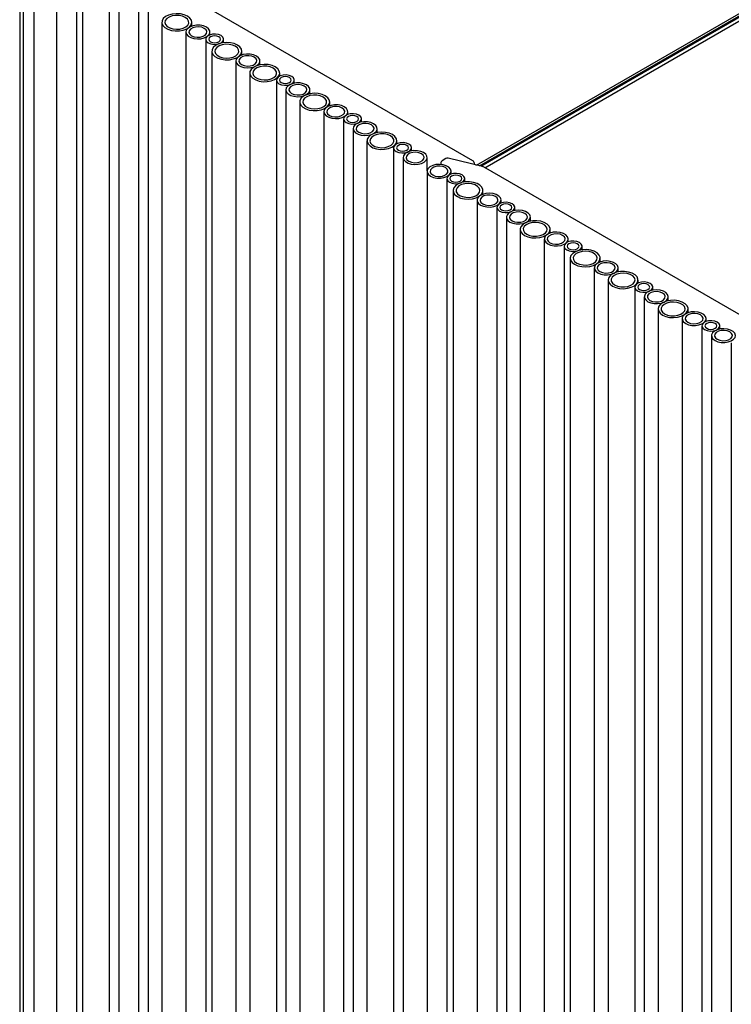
# Model space of a CAD drawing. Header units: millimetres. Extents: x -5210 to 2047, y -29 to 2841.
# Tile 6 of 28: x -1873 to -1636, y 985 to 1314. Entities that reach past the tile are written whole.
import ezdxf

# ---------------------------------------------------------------- set-up
doc = ezdxf.new("R2010")
doc.units = ezdxf.units.MM
doc.header["$LTSCALE"] = 10

msp = doc.modelspace()

# ---------------------------------------------------------------- linework, layer by layer
for p, q in [((-1719.16, 1264.91), (-1414.19, 1440.97)), ((-1720.66, 1265.27), (-1418.62, 1439.63)), ((-1719.66, 1265.03), (-1418.62, 1438.81)), ((-1717.91, 1264.41), (-1416.5, 1438.41)), ((-1873.27, 1355.01), (-1873.27, 669.12)), ((-1872.11, 1346.39), (-1872.11, 660.49)), ((-1868.55, 1338.18), (-1868.55, 652.28)), ((-1860.95, 1334.64), (-1860.95, 648.75)), ((-1721.93, 1266.73), (-1841.43, 1335.72)), ((-1854.35, 1332.22), (-1854.35, 646.33)), ((-1852.29, 1328.24), (-1852.29, 642.35)), ((-1843.39, 1325.9), (-1843.39, 640)), ((-1840.2, 1322.66), (-1840.2, 636.77)), ((-1833.6, 1320.24), (-1833.6, 634.35)), ((-1830.4, 1317), (-1830.4, 631.11)), ((-1825.79, 1312.94), (-1825.79, 627.05)), ((-1815.79, 1311.69), (-1815.79, 1312.94)), ((-1817.75, 1309.7), (-1817.75, 623.81)), ((-1809.75, 1308.74), (-1809.75, 1309.7)), ((-1811.15, 1307.28), (-1811.15, 621.39)), ((-1805.15, 1306.12), (-1805.15, 1307.28)), ((-1809.09, 1303.3), (-1809.09, 617.41)), ((-1799.09, 1302.05), (-1799.09, 1303.3)), ((-1801.05, 1300.06), (-1801.05, 614.17)), ((-1793.05, 1298.73), (-1793.05, 1300.06)), ((-1796.44, 1296), (-1796.44, 610.11)), ((-1786.44, 1295), (-1786.44, 1296)), ((-1787.55, 1293.66), (-1787.55, 607.76)), ((-1781.55, 1292.62), (-1781.55, 1293.66)), ((-1784.35, 1290.42), (-1784.35, 604.53)), ((-1776.35, 1289.09), (-1776.35, 1290.42)), ((-1779.74, 1286.36), (-1779.74, 600.47)), ((-1769.74, 1285.11), (-1769.74, 1286.36)), ((-1771.7, 1283.12), (-1771.7, 597.22)), ((-1763.7, 1282.16), (-1763.7, 1283.12)), ((-1765.1, 1280.7), (-1765.1, 594.8)), ((-1759.1, 1279.67), (-1759.1, 1280.7)), ((-1761.91, 1277.46), (-1761.91, 591.57)), ((-1753.91, 1276.13), (-1753.91, 1277.46)), ((-1757.29, 1273.4), (-1757.29, 587.51)), ((-1747.29, 1272.4), (-1747.29, 1273.4)), ((-1748.4, 1271.06), (-1748.4, 585.16)), ((-1742.4, 1270.02), (-1742.4, 1271.06)), ((-1745.21, 1267.82), (-1745.21, 581.93)), ((-1737.21, 1263.37), (-1737.21, 1267.82)), ((-1732.62, 1265.88), (-1732.62, 1265.49)), ((-1730.93, 1267.43), (-1732.12, 1266.75)), ((-1718.66, 1264.8), (-1730.2, 1267.54)), ((-1721.43, 1265.45), (-1721.43, 1265.86)), ((-1721.43, 1265.63), (-1720.92, 1265.33)), ((-1737.22, 1263.21), (-1737.22, 577.31)), ((-1729.22, 1262.25), (-1729.22, 1263.21)), ((-1598.9, 1195.7), (-1718.4, 1264.69)), ((-1730.61, 1260.79), (-1730.61, 574.89)), ((-1724.61, 1259.63), (-1724.61, 1260.79)), ((-1728.55, 1256.81), (-1728.55, 570.91)), ((-1718.55, 1255.56), (-1718.55, 1256.81)), ((-1720.51, 1253.57), (-1720.51, 567.67)), ((-1712.51, 1252.61), (-1712.51, 1253.57)), ((-1713.91, 1251.15), (-1713.91, 565.25)), ((-1707.91, 1250.11), (-1707.91, 1251.15)), ((-1710.72, 1247.91), (-1710.72, 562.02)), ((-1702.72, 1246.58), (-1702.72, 1247.91)), ((-1706.1, 1243.85), (-1706.1, 557.96)), ((-1696.1, 1242.6), (-1696.1, 1243.85)), ((-1698.07, 1240.61), (-1698.07, 554.71)), ((-1690.07, 1239.65), (-1690.07, 1240.61)), ((-1691.46, 1238.19), (-1691.46, 552.29)), ((-1685.46, 1237.03), (-1685.46, 1238.19)), ((-1689.4, 1234.21), (-1689.4, 548.31)), ((-1679.4, 1232.96), (-1679.4, 1234.21)), ((-1681.37, 1230.97), (-1681.37, 545.07)), ((-1673.37, 1229.64), (-1673.37, 1230.97)), ((-1676.75, 1226.91), (-1676.75, 541.01)), ((-1666.75, 1225.91), (-1666.75, 1226.91)), ((-1667.86, 1224.56), (-1667.86, 538.67)), ((-1661.86, 1223.53), (-1661.86, 1224.56)), ((-1664.67, 1221.33), (-1664.67, 535.43)), ((-1656.67, 1220), (-1656.67, 1221.33)), ((-1660.05, 1217.27), (-1660.05, 531.37)), ((-1650.05, 1216.01), (-1650.05, 1217.27)), ((-1652.02, 1214.02), (-1652.02, 528.13)), ((-1644.02, 1213.07), (-1644.02, 1214.02)), ((-1645.41, 1211.6), (-1645.41, 525.71)), ((-1639.41, 1210.57), (-1639.41, 1211.6)), ((-1642.22, 1208.37), (-1642.22, 522.47)), ((-1635.61, 1205.95), (-1635.61, 520.05))]:
    msp.add_line(p, q)
at = {"flags": 128}
for points in [[(-1817.25, 1314.99), (-1818.34, 1315.46), (-1819.6, 1315.75), (-1820.96, 1315.83), (-1822.3, 1315.7), (-1823.53, 1315.36), (-1824.56, 1314.84), (-1825.3, 1314.18), (-1825.71, 1313.43), (-1825.76, 1312.65), (-1825.44, 1311.89), (-1824.77, 1311.2), (-1823.81, 1310.64), (-1822.62, 1310.26), (-1821.3, 1310.07), (-1819.94, 1310.1), (-1818.64, 1310.34), (-1817.5, 1310.77), (-1816.61, 1311.36), (-1816.02, 1312.07), (-1815.79, 1312.85), (-1815.93, 1313.63), (-1816.43, 1314.36), (-1817.25, 1314.99)], [(-1817.96, 1314.58), (-1818.92, 1314.99), (-1820.04, 1315.21), (-1821.23, 1315.24), (-1822.39, 1315.06), (-1823.4, 1314.69), (-1824.17, 1314.17), (-1824.65, 1313.54), (-1824.78, 1312.86), (-1824.56, 1312.18), (-1824, 1311.57), (-1823.16, 1311.09), (-1822.11, 1310.76), (-1820.94, 1310.64), (-1819.75, 1310.71), (-1818.66, 1310.99), (-1817.75, 1311.44), (-1817.12, 1312.02), (-1816.81, 1312.69), (-1816.86, 1313.37), (-1817.25, 1314.02), (-1817.96, 1314.58)], [(-1810.93, 1311.33), (-1811.89, 1311.74), (-1813.01, 1311.97), (-1814.2, 1312), (-1815.35, 1311.82), (-1816.36, 1311.45), (-1817.14, 1310.93), (-1817.62, 1310.3), (-1817.75, 1309.62), (-1817.53, 1308.94), (-1816.97, 1308.33), (-1816.13, 1307.84), (-1815.08, 1307.52), (-1813.9, 1307.39), (-1812.72, 1307.47), (-1811.63, 1307.75), (-1810.72, 1308.2), (-1810.09, 1308.78), (-1809.78, 1309.44), (-1809.82, 1310.13), (-1810.22, 1310.78), (-1810.93, 1311.33)], [(-1811.63, 1310.93), (-1812.49, 1311.27), (-1813.49, 1311.43), (-1814.53, 1311.37), (-1815.48, 1311.12), (-1816.21, 1310.69), (-1816.65, 1310.15), (-1816.74, 1309.55), (-1816.47, 1308.97), (-1815.88, 1308.48), (-1815.02, 1308.13), (-1814.02, 1307.98), (-1812.98, 1308.03), (-1812.03, 1308.28), (-1811.3, 1308.71), (-1810.86, 1309.25), (-1810.77, 1309.85), (-1811.04, 1310.43), (-1811.63, 1310.93)], [(-1806.03, 1308.51), (-1806.88, 1308.85), (-1807.89, 1309.01), (-1808.93, 1308.95), (-1809.87, 1308.7), (-1810.61, 1308.28), (-1811.05, 1307.73), (-1811.14, 1307.13), (-1810.87, 1306.55), (-1810.27, 1306.06), (-1809.42, 1305.71), (-1808.41, 1305.56), (-1807.37, 1305.61), (-1806.43, 1305.86), (-1805.69, 1306.29), (-1805.25, 1306.83), (-1805.16, 1307.43), (-1805.43, 1308.01), (-1806.03, 1308.51)], [(-1806.73, 1308.1), (-1807.38, 1308.35), (-1808.15, 1308.44), (-1808.91, 1308.35), (-1809.56, 1308.1), (-1810, 1307.72), (-1810.15, 1307.28), (-1810, 1306.84), (-1809.56, 1306.47), (-1808.91, 1306.22), (-1808.15, 1306.13), (-1807.38, 1306.22), (-1806.73, 1306.47), (-1806.3, 1306.84), (-1806.15, 1307.28), (-1806.3, 1307.72), (-1806.73, 1308.1)], [(-1800.55, 1305.34), (-1801.64, 1305.82), (-1802.9, 1306.11), (-1804.26, 1306.19), (-1805.6, 1306.05), (-1806.83, 1305.72), (-1807.85, 1305.2), (-1808.6, 1304.54), (-1809.01, 1303.79), (-1809.06, 1303.01), (-1808.74, 1302.24), (-1808.07, 1301.56), (-1807.11, 1301), (-1805.92, 1300.62), (-1804.6, 1300.43), (-1803.24, 1300.46), (-1801.94, 1300.7), (-1800.8, 1301.13), (-1799.9, 1301.72), (-1799.32, 1302.43), (-1799.09, 1303.2), (-1799.23, 1303.99), (-1799.73, 1304.72), (-1800.55, 1305.34)], [(-1801.26, 1304.94), (-1802.22, 1305.34), (-1803.34, 1305.57), (-1804.53, 1305.6), (-1805.69, 1305.42), (-1806.69, 1305.05), (-1807.47, 1304.53), (-1807.95, 1303.9), (-1808.08, 1303.22), (-1807.86, 1302.54), (-1807.3, 1301.93), (-1806.46, 1301.45), (-1805.41, 1301.12), (-1804.24, 1301), (-1803.05, 1301.07), (-1801.96, 1301.35), (-1801.05, 1301.8), (-1800.42, 1302.38), (-1800.11, 1303.04), (-1800.16, 1303.73), (-1800.55, 1304.38), (-1801.26, 1304.94)], [(-1794.23, 1301.69), (-1795.19, 1302.1), (-1796.31, 1302.33), (-1797.5, 1302.36), (-1798.65, 1302.18), (-1799.66, 1301.81), (-1800.44, 1301.29), (-1800.92, 1300.66), (-1801.05, 1299.97), (-1800.83, 1299.3), (-1800.27, 1298.69), (-1799.43, 1298.2), (-1798.38, 1297.88), (-1797.2, 1297.75), (-1796.02, 1297.83), (-1794.93, 1298.11), (-1794.02, 1298.55), (-1793.39, 1299.14), (-1793.08, 1299.8), (-1793.12, 1300.49), (-1793.52, 1301.14), (-1794.23, 1301.69)], [(-1794.93, 1301.29), (-1795.79, 1301.63), (-1796.79, 1301.79), (-1797.83, 1301.73), (-1798.77, 1301.48), (-1799.51, 1301.05), (-1799.95, 1300.51), (-1800.04, 1299.91), (-1799.77, 1299.33), (-1799.18, 1298.84), (-1798.32, 1298.49), (-1797.32, 1298.34), (-1796.28, 1298.39), (-1795.33, 1298.64), (-1794.6, 1299.07), (-1794.16, 1299.61), (-1794.07, 1300.21), (-1794.34, 1300.79), (-1794.93, 1301.29)], [(-1787.9, 1298.04), (-1788.99, 1298.52), (-1790.25, 1298.81), (-1791.61, 1298.89), (-1792.95, 1298.75), (-1794.18, 1298.41), (-1795.21, 1297.9), (-1795.95, 1297.24), (-1796.36, 1296.49), (-1796.41, 1295.71), (-1796.09, 1294.94), (-1795.42, 1294.26), (-1794.46, 1293.7), (-1793.27, 1293.32), (-1791.95, 1293.13), (-1790.59, 1293.16), (-1789.29, 1293.39), (-1788.15, 1293.83), (-1787.26, 1294.42), (-1786.67, 1295.13), (-1786.44, 1295.9), (-1786.58, 1296.68), (-1787.08, 1297.42), (-1787.9, 1298.04)], [(-1788.61, 1297.63), (-1789.57, 1298.04), (-1790.69, 1298.27), (-1791.88, 1298.3), (-1793.04, 1298.12), (-1794.05, 1297.75), (-1794.82, 1297.23), (-1795.3, 1296.6), (-1795.43, 1295.91), (-1795.21, 1295.24), (-1794.66, 1294.63), (-1793.81, 1294.14), (-1792.76, 1293.82), (-1791.59, 1293.69), (-1790.4, 1293.77), (-1789.31, 1294.05), (-1788.4, 1294.49), (-1787.77, 1295.08), (-1787.46, 1295.74), (-1787.51, 1296.43), (-1787.9, 1297.08), (-1788.61, 1297.63)], [(-1782.42, 1294.88), (-1783.28, 1295.23), (-1784.28, 1295.38), (-1785.32, 1295.33), (-1786.27, 1295.07), (-1787, 1294.65), (-1787.44, 1294.1), (-1787.53, 1293.5), (-1787.26, 1292.92), (-1786.67, 1292.43), (-1785.81, 1292.09), (-1784.81, 1291.93), (-1783.77, 1291.98), (-1782.82, 1292.24), (-1782.09, 1292.66), (-1781.65, 1293.21), (-1781.56, 1293.81), (-1781.83, 1294.39), (-1782.42, 1294.88)], [(-1783.13, 1294.47), (-1783.78, 1294.72), (-1784.55, 1294.81), (-1785.31, 1294.72), (-1785.96, 1294.47), (-1786.39, 1294.1), (-1786.55, 1293.66), (-1786.39, 1293.21), (-1785.96, 1292.84), (-1785.31, 1292.59), (-1784.55, 1292.5), (-1783.78, 1292.59), (-1783.13, 1292.84), (-1782.7, 1293.21), (-1782.55, 1293.66), (-1782.7, 1294.1), (-1783.13, 1294.47)], [(-1777.52, 1292.05), (-1778.48, 1292.46), (-1779.61, 1292.69), (-1780.8, 1292.71), (-1781.95, 1292.54), (-1782.96, 1292.17), (-1783.74, 1291.65), (-1784.22, 1291.02), (-1784.35, 1290.33), (-1784.13, 1289.66), (-1783.57, 1289.05), (-1782.73, 1288.56), (-1781.67, 1288.24), (-1780.5, 1288.11), (-1779.32, 1288.19), (-1778.23, 1288.46), (-1777.32, 1288.91), (-1776.69, 1289.5), (-1776.38, 1290.16), (-1776.42, 1290.85), (-1776.82, 1291.5), (-1777.52, 1292.05)], [(-1778.23, 1291.64), (-1779.09, 1291.99), (-1780.09, 1292.14), (-1781.13, 1292.09), (-1782.07, 1291.84), (-1782.81, 1291.41), (-1783.25, 1290.87), (-1783.34, 1290.27), (-1783.07, 1289.69), (-1782.47, 1289.19), (-1781.62, 1288.85), (-1780.61, 1288.69), (-1779.58, 1288.75), (-1778.63, 1289), (-1777.9, 1289.43), (-1777.46, 1289.97), (-1777.36, 1290.57), (-1777.63, 1291.15), (-1778.23, 1291.64)], [(-1771.2, 1288.4), (-1772.29, 1288.88), (-1773.55, 1289.16), (-1774.91, 1289.24), (-1776.25, 1289.11), (-1777.48, 1288.77), (-1778.5, 1288.26), (-1779.25, 1287.6), (-1779.66, 1286.85), (-1779.71, 1286.06), (-1779.39, 1285.3), (-1778.72, 1284.62), (-1777.76, 1284.06), (-1776.57, 1283.67), (-1775.25, 1283.49), (-1773.89, 1283.52), (-1772.59, 1283.75), (-1771.45, 1284.18), (-1770.55, 1284.78), (-1769.97, 1285.49), (-1769.74, 1286.26), (-1769.88, 1287.04), (-1770.38, 1287.77), (-1771.2, 1288.4)], [(-1771.91, 1287.99), (-1772.87, 1288.4), (-1773.99, 1288.63), (-1775.18, 1288.65), (-1776.34, 1288.48), (-1777.35, 1288.11), (-1778.12, 1287.59), (-1778.6, 1286.96), (-1778.73, 1286.27), (-1778.51, 1285.6), (-1777.95, 1284.99), (-1777.11, 1284.5), (-1776.06, 1284.18), (-1774.89, 1284.05), (-1773.7, 1284.13), (-1772.61, 1284.4), (-1771.7, 1284.85), (-1771.07, 1285.44), (-1770.76, 1286.1), (-1770.81, 1286.79), (-1771.2, 1287.44), (-1771.91, 1287.99)], [(-1764.88, 1284.75), (-1765.84, 1285.16), (-1766.96, 1285.39), (-1768.15, 1285.41), (-1769.3, 1285.23), (-1770.31, 1284.87), (-1771.09, 1284.35), (-1771.57, 1283.71), (-1771.7, 1283.03), (-1771.48, 1282.35), (-1770.92, 1281.75), (-1770.08, 1281.26), (-1769.03, 1280.94), (-1767.85, 1280.81), (-1766.67, 1280.89), (-1765.58, 1281.16), (-1764.67, 1281.61), (-1764.04, 1282.19), (-1763.73, 1282.86), (-1763.77, 1283.55), (-1764.17, 1284.2), (-1764.88, 1284.75)], [(-1765.58, 1284.34), (-1766.44, 1284.69), (-1767.44, 1284.84), (-1768.48, 1284.79), (-1769.42, 1284.54), (-1770.16, 1284.11), (-1770.6, 1283.57), (-1770.69, 1282.97), (-1770.42, 1282.39), (-1769.83, 1281.89), (-1768.97, 1281.55), (-1767.97, 1281.39), (-1766.93, 1281.44), (-1765.98, 1281.7), (-1765.25, 1282.12), (-1764.81, 1282.67), (-1764.72, 1283.27), (-1764.99, 1283.85), (-1765.58, 1284.34)], [(-1759.98, 1281.92), (-1760.83, 1282.27), (-1761.84, 1282.42), (-1762.87, 1282.37), (-1763.82, 1282.12), (-1764.56, 1281.69), (-1765, 1281.15), (-1765.09, 1280.55), (-1764.82, 1279.97), (-1764.22, 1279.47), (-1763.37, 1279.13), (-1762.36, 1278.97), (-1761.32, 1279.02), (-1760.38, 1279.28), (-1759.64, 1279.7), (-1759.2, 1280.25), (-1759.11, 1280.85), (-1759.38, 1281.43), (-1759.98, 1281.92)], [(-1760.68, 1281.51), (-1761.33, 1281.76), (-1762.1, 1281.85), (-1762.86, 1281.76), (-1763.51, 1281.51), (-1763.95, 1281.14), (-1764.1, 1280.7), (-1763.95, 1280.26), (-1763.51, 1279.88), (-1762.86, 1279.63), (-1762.1, 1279.54), (-1761.33, 1279.63), (-1760.68, 1279.88), (-1760.25, 1280.26), (-1760.1, 1280.7), (-1760.25, 1281.14), (-1760.68, 1281.51)], [(-1755.08, 1279.09), (-1756.04, 1279.5), (-1757.16, 1279.73), (-1758.35, 1279.76), (-1759.51, 1279.58), (-1760.52, 1279.21), (-1761.29, 1278.69), (-1761.77, 1278.06), (-1761.9, 1277.37), (-1761.68, 1276.7), (-1761.12, 1276.09), (-1760.28, 1275.6), (-1759.23, 1275.28), (-1758.06, 1275.15), (-1756.87, 1275.23), (-1755.78, 1275.51), (-1754.87, 1275.95), (-1754.24, 1276.54), (-1753.93, 1277.2), (-1753.98, 1277.89), (-1754.37, 1278.54), (-1755.08, 1279.09)], [(-1755.78, 1278.69), (-1756.64, 1279.03), (-1757.64, 1279.19), (-1758.68, 1279.13), (-1759.63, 1278.88), (-1760.36, 1278.45), (-1760.8, 1277.91), (-1760.89, 1277.31), (-1760.63, 1276.73), (-1760.03, 1276.24), (-1759.17, 1275.89), (-1758.17, 1275.74), (-1757.13, 1275.79), (-1756.19, 1276.04), (-1755.45, 1276.47), (-1755.01, 1277.01), (-1754.92, 1277.61), (-1755.19, 1278.19), (-1755.78, 1278.69)], [(-1748.75, 1275.44), (-1749.84, 1275.92), (-1751.11, 1276.21), (-1752.46, 1276.29), (-1753.8, 1276.15), (-1755.03, 1275.82), (-1756.06, 1275.3), (-1756.8, 1274.64), (-1757.22, 1273.89), (-1757.26, 1273.11), (-1756.94, 1272.34), (-1756.27, 1271.66), (-1755.31, 1271.1), (-1754.12, 1270.72), (-1752.8, 1270.53), (-1751.44, 1270.56), (-1750.14, 1270.79), (-1749, 1271.23), (-1748.11, 1271.82), (-1747.52, 1272.53), (-1747.29, 1273.3), (-1747.43, 1274.09), (-1747.93, 1274.82), (-1748.75, 1275.44)], [(-1749.46, 1275.03), (-1750.42, 1275.44), (-1751.55, 1275.67), (-1752.74, 1275.7), (-1753.89, 1275.52), (-1754.9, 1275.15), (-1755.68, 1274.63), (-1756.15, 1274), (-1756.29, 1273.32), (-1756.06, 1272.64), (-1755.51, 1272.03), (-1754.66, 1271.54), (-1753.61, 1271.22), (-1752.44, 1271.09), (-1751.25, 1271.17), (-1750.16, 1271.45), (-1749.26, 1271.9), (-1748.62, 1272.48), (-1748.31, 1273.14), (-1748.36, 1273.83), (-1748.75, 1274.48), (-1749.46, 1275.03)], [(-1743.28, 1272.28), (-1744.13, 1272.63), (-1745.14, 1272.78), (-1746.17, 1272.73), (-1747.12, 1272.47), (-1747.85, 1272.05), (-1748.3, 1271.5), (-1748.39, 1270.91), (-1748.12, 1270.32), (-1747.52, 1269.83), (-1746.67, 1269.49), (-1745.66, 1269.33), (-1744.62, 1269.38), (-1743.68, 1269.64), (-1742.94, 1270.06), (-1742.5, 1270.61), (-1742.41, 1271.21), (-1742.68, 1271.79), (-1743.28, 1272.28)], [(-1743.98, 1271.87), (-1744.63, 1272.12), (-1745.4, 1272.21), (-1746.16, 1272.12), (-1746.81, 1271.87), (-1747.25, 1271.5), (-1747.4, 1271.06), (-1747.25, 1270.61), (-1746.81, 1270.24), (-1746.16, 1269.99), (-1745.4, 1269.9), (-1744.63, 1269.99), (-1743.98, 1270.24), (-1743.55, 1270.61), (-1743.4, 1271.06), (-1743.55, 1271.5), (-1743.98, 1271.87)], [(-1738.38, 1269.45), (-1739.34, 1269.86), (-1740.46, 1270.09), (-1741.65, 1270.11), (-1742.81, 1269.94), (-1743.81, 1269.57), (-1744.59, 1269.05), (-1745.07, 1268.42), (-1745.2, 1267.73), (-1744.98, 1267.06), (-1744.42, 1266.45), (-1743.58, 1265.96), (-1742.53, 1265.64), (-1741.36, 1265.51), (-1740.17, 1265.59), (-1739.08, 1265.86), (-1738.17, 1266.31), (-1737.54, 1266.9), (-1737.23, 1267.56), (-1737.28, 1268.25), (-1737.67, 1268.9), (-1738.38, 1269.45)], [(-1739.08, 1269.04), (-1739.94, 1269.39), (-1740.94, 1269.55), (-1741.98, 1269.49), (-1742.93, 1269.24), (-1743.66, 1268.81), (-1744.1, 1268.27), (-1744.19, 1267.67), (-1743.92, 1267.09), (-1743.33, 1266.6), (-1742.47, 1266.25), (-1741.47, 1266.09), (-1740.43, 1266.15), (-1739.48, 1266.4), (-1738.75, 1266.83), (-1738.31, 1267.37), (-1738.22, 1267.97), (-1738.49, 1268.55), (-1739.08, 1269.04)], [(-1736.04, 1261.57), (-1735.08, 1261.17), (-1733.96, 1260.94), (-1732.77, 1260.91), (-1731.62, 1261.09), (-1730.61, 1261.46), (-1729.83, 1261.98), (-1729.35, 1262.61), (-1729.22, 1263.29), (-1729.44, 1263.97), (-1730, 1264.58), (-1730.84, 1265.07), (-1731.89, 1265.39), (-1733.07, 1265.51), (-1734.25, 1265.44), (-1735.34, 1265.16), (-1736.25, 1264.71), (-1736.88, 1264.13), (-1737.19, 1263.47), (-1737.15, 1262.78), (-1736.75, 1262.13), (-1736.04, 1261.57)], [(-1735.34, 1261.98), (-1734.48, 1261.64), (-1733.48, 1261.48), (-1732.44, 1261.53), (-1731.49, 1261.79), (-1730.76, 1262.21), (-1730.32, 1262.76), (-1730.23, 1263.36), (-1730.5, 1263.94), (-1731.09, 1264.43), (-1731.95, 1264.78), (-1732.95, 1264.93), (-1733.99, 1264.88), (-1734.94, 1264.63), (-1735.67, 1264.2), (-1736.11, 1263.66), (-1736.2, 1263.06), (-1735.93, 1262.48), (-1735.34, 1261.98)], [(-1729.73, 1259.56), (-1728.88, 1259.22), (-1727.87, 1259.06), (-1726.83, 1259.11), (-1725.89, 1259.37), (-1725.15, 1259.79), (-1724.71, 1260.34), (-1724.62, 1260.94), (-1724.89, 1261.52), (-1725.49, 1262.01), (-1726.34, 1262.36), (-1727.35, 1262.51), (-1728.39, 1262.46), (-1729.33, 1262.21), (-1730.07, 1261.78), (-1730.51, 1261.24), (-1730.6, 1260.64), (-1730.33, 1260.06), (-1729.73, 1259.56)], [(-1729.02, 1259.97), (-1728.37, 1259.72), (-1727.61, 1259.63), (-1726.84, 1259.72), (-1726.19, 1259.97), (-1725.76, 1260.35), (-1725.61, 1260.79), (-1725.76, 1261.23), (-1726.19, 1261.6), (-1726.84, 1261.85), (-1727.61, 1261.94), (-1728.37, 1261.85), (-1729.02, 1261.6), (-1729.46, 1261.23), (-1729.61, 1260.79), (-1729.46, 1260.35), (-1729.02, 1259.97)], [(-1727.08, 1254.77), (-1726, 1254.29), (-1724.73, 1254), (-1723.38, 1253.92), (-1722.03, 1254.06), (-1720.8, 1254.4), (-1719.78, 1254.91), (-1719.03, 1255.57), (-1718.62, 1256.32), (-1718.57, 1257.1), (-1718.89, 1257.87), (-1719.56, 1258.55), (-1720.52, 1259.11), (-1721.71, 1259.49), (-1723.03, 1259.68), (-1724.4, 1259.65), (-1725.69, 1259.42), (-1726.83, 1258.98), (-1727.73, 1258.39), (-1728.31, 1257.68), (-1728.54, 1256.91), (-1728.4, 1256.13), (-1727.9, 1255.39), (-1727.08, 1254.77)], [(-1726.37, 1255.18), (-1725.42, 1254.77), (-1724.29, 1254.54), (-1723.1, 1254.51), (-1721.95, 1254.69), (-1720.94, 1255.06), (-1720.16, 1255.58), (-1719.68, 1256.21), (-1719.55, 1256.9), (-1719.77, 1257.57), (-1720.33, 1258.18), (-1721.17, 1258.67), (-1722.22, 1258.99), (-1723.4, 1259.12), (-1724.58, 1259.04), (-1725.67, 1258.76), (-1726.58, 1258.32), (-1727.21, 1257.73), (-1727.52, 1257.07), (-1727.48, 1256.38), (-1727.08, 1255.73), (-1726.37, 1255.18)], [(-1719.34, 1251.93), (-1718.38, 1251.52), (-1717.26, 1251.3), (-1716.07, 1251.27), (-1714.91, 1251.45), (-1713.91, 1251.82), (-1713.13, 1252.34), (-1712.65, 1252.97), (-1712.52, 1253.65), (-1712.74, 1254.33), (-1713.3, 1254.94), (-1714.14, 1255.42), (-1715.19, 1255.75), (-1716.36, 1255.87), (-1717.55, 1255.8), (-1718.64, 1255.52), (-1719.55, 1255.07), (-1720.18, 1254.49), (-1720.49, 1253.82), (-1720.44, 1253.14), (-1720.05, 1252.49), (-1719.34, 1251.93)], [(-1718.64, 1252.34), (-1717.78, 1252), (-1716.78, 1251.84), (-1715.74, 1251.89), (-1714.79, 1252.15), (-1714.06, 1252.57), (-1713.62, 1253.12), (-1713.53, 1253.72), (-1713.8, 1254.3), (-1714.39, 1254.79), (-1715.25, 1255.14), (-1716.25, 1255.29), (-1717.29, 1255.24), (-1718.24, 1254.98), (-1718.97, 1254.56), (-1719.41, 1254.01), (-1719.5, 1253.41), (-1719.23, 1252.83), (-1718.64, 1252.34)], [(-1713.03, 1249.92), (-1712.18, 1249.58), (-1711.17, 1249.42), (-1710.13, 1249.47), (-1709.19, 1249.73), (-1708.45, 1250.15), (-1708.01, 1250.7), (-1707.92, 1251.3), (-1708.19, 1251.88), (-1708.79, 1252.37), (-1709.64, 1252.72), (-1710.65, 1252.87), (-1711.68, 1252.82), (-1712.63, 1252.56), (-1713.37, 1252.14), (-1713.81, 1251.59), (-1713.9, 1251), (-1713.63, 1250.41), (-1713.03, 1249.92)], [(-1712.32, 1250.33), (-1711.67, 1250.08), (-1710.91, 1249.99), (-1710.14, 1250.08), (-1709.49, 1250.33), (-1709.06, 1250.7), (-1708.91, 1251.15), (-1709.06, 1251.59), (-1709.49, 1251.96), (-1710.14, 1252.21), (-1710.91, 1252.3), (-1711.67, 1252.21), (-1712.32, 1251.96), (-1712.76, 1251.59), (-1712.91, 1251.15), (-1712.76, 1250.7), (-1712.32, 1250.33)], [(-1709.54, 1246.28), (-1708.59, 1245.87), (-1707.46, 1245.64), (-1706.27, 1245.62), (-1705.12, 1245.79), (-1704.11, 1246.16), (-1703.33, 1246.68), (-1702.85, 1247.31), (-1702.72, 1248), (-1702.94, 1248.67), (-1703.5, 1249.28), (-1704.34, 1249.77), (-1705.4, 1250.09), (-1706.57, 1250.22), (-1707.75, 1250.14), (-1708.84, 1249.86), (-1709.75, 1249.42), (-1710.38, 1248.83), (-1710.69, 1248.17), (-1710.65, 1247.48), (-1710.25, 1246.83), (-1709.54, 1246.28)], [(-1708.84, 1246.69), (-1707.98, 1246.34), (-1706.98, 1246.18), (-1705.94, 1246.24), (-1705, 1246.49), (-1704.26, 1246.92), (-1703.82, 1247.46), (-1703.73, 1248.06), (-1704, 1248.64), (-1704.6, 1249.13), (-1705.45, 1249.48), (-1706.46, 1249.63), (-1707.49, 1249.58), (-1708.44, 1249.33), (-1709.17, 1248.9), (-1709.61, 1248.36), (-1709.71, 1247.76), (-1709.44, 1247.18), (-1708.84, 1246.69)], [(-1704.63, 1241.81), (-1703.55, 1241.33), (-1702.28, 1241.05), (-1700.93, 1240.97), (-1699.59, 1241.1), (-1698.36, 1241.44), (-1697.33, 1241.95), (-1696.58, 1242.61), (-1696.17, 1243.36), (-1696.13, 1244.15), (-1696.45, 1244.91), (-1697.12, 1245.59), (-1698.08, 1246.15), (-1699.26, 1246.54), (-1700.59, 1246.72), (-1701.95, 1246.69), (-1703.25, 1246.46), (-1704.39, 1246.03), (-1705.28, 1245.43), (-1705.86, 1244.72), (-1706.1, 1243.95), (-1705.96, 1243.17), (-1705.46, 1242.44), (-1704.63, 1241.81)], [(-1703.93, 1242.22), (-1702.97, 1241.81), (-1701.84, 1241.58), (-1700.65, 1241.56), (-1699.5, 1241.73), (-1698.49, 1242.1), (-1697.71, 1242.62), (-1697.24, 1243.25), (-1697.1, 1243.94), (-1697.32, 1244.61), (-1697.88, 1245.22), (-1698.72, 1245.71), (-1699.78, 1246.03), (-1700.95, 1246.16), (-1702.13, 1246.08), (-1703.23, 1245.81), (-1704.13, 1245.36), (-1704.77, 1244.77), (-1705.07, 1244.11), (-1705.03, 1243.42), (-1704.64, 1242.77), (-1703.93, 1242.22)], [(-1696.9, 1238.97), (-1695.94, 1238.57), (-1694.81, 1238.34), (-1693.62, 1238.31), (-1692.47, 1238.49), (-1691.46, 1238.86), (-1690.68, 1239.38), (-1690.2, 1240.01), (-1690.07, 1240.69), (-1690.29, 1241.37), (-1690.85, 1241.98), (-1691.69, 1242.47), (-1692.75, 1242.79), (-1693.92, 1242.92), (-1695.1, 1242.84), (-1696.2, 1242.56), (-1697.1, 1242.11), (-1697.73, 1241.53), (-1698.04, 1240.87), (-1698, 1240.18), (-1697.6, 1239.53), (-1696.9, 1238.97)], [(-1696.19, 1239.38), (-1695.34, 1239.04), (-1694.33, 1238.88), (-1693.29, 1238.93), (-1692.35, 1239.19), (-1691.61, 1239.61), (-1691.17, 1240.16), (-1691.08, 1240.76), (-1691.35, 1241.34), (-1691.95, 1241.83), (-1692.8, 1242.18), (-1693.81, 1242.33), (-1694.84, 1242.28), (-1695.79, 1242.03), (-1696.52, 1241.6), (-1696.97, 1241.06), (-1697.06, 1240.46), (-1696.79, 1239.88), (-1696.19, 1239.38)], [(-1690.58, 1236.96), (-1689.73, 1236.62), (-1688.72, 1236.46), (-1687.68, 1236.51), (-1686.74, 1236.77), (-1686, 1237.19), (-1685.56, 1237.74), (-1685.47, 1238.34), (-1685.74, 1238.92), (-1686.34, 1239.41), (-1687.19, 1239.76), (-1688.2, 1239.91), (-1689.24, 1239.86), (-1690.18, 1239.61), (-1690.92, 1239.18), (-1691.36, 1238.64), (-1691.45, 1238.04), (-1691.18, 1237.46), (-1690.58, 1236.96)], [(-1689.88, 1237.37), (-1689.23, 1237.12), (-1688.46, 1237.03), (-1687.7, 1237.12), (-1687.05, 1237.37), (-1686.61, 1237.75), (-1686.46, 1238.19), (-1686.61, 1238.63), (-1687.05, 1239), (-1687.7, 1239.25), (-1688.46, 1239.34), (-1689.23, 1239.25), (-1689.88, 1239), (-1690.31, 1238.63), (-1690.46, 1238.19), (-1690.31, 1237.75), (-1689.88, 1237.37)], [(-1687.93, 1232.17), (-1686.85, 1231.69), (-1685.58, 1231.4), (-1684.23, 1231.32), (-1682.89, 1231.46), (-1681.66, 1231.8), (-1680.63, 1232.31), (-1679.88, 1232.97), (-1679.47, 1233.72), (-1679.42, 1234.5), (-1679.75, 1235.27), (-1680.41, 1235.95), (-1681.38, 1236.51), (-1682.56, 1236.89), (-1683.89, 1237.08), (-1685.25, 1237.05), (-1686.55, 1236.82), (-1687.68, 1236.38), (-1688.58, 1235.79), (-1689.16, 1235.08), (-1689.4, 1234.31), (-1689.26, 1233.53), (-1688.76, 1232.79), (-1687.93, 1232.17)], [(-1687.23, 1232.58), (-1686.27, 1232.17), (-1685.14, 1231.94), (-1683.95, 1231.91), (-1682.8, 1232.09), (-1681.79, 1232.46), (-1681.01, 1232.98), (-1680.53, 1233.61), (-1680.4, 1234.3), (-1680.62, 1234.97), (-1681.18, 1235.58), (-1682.02, 1236.07), (-1683.08, 1236.39), (-1684.25, 1236.52), (-1685.43, 1236.44), (-1686.53, 1236.16), (-1687.43, 1235.72), (-1688.06, 1235.13), (-1688.37, 1234.47), (-1688.33, 1233.78), (-1687.93, 1233.13), (-1687.23, 1232.58)], [(-1680.2, 1229.33), (-1679.24, 1228.92), (-1678.11, 1228.7), (-1676.92, 1228.67), (-1675.77, 1228.85), (-1674.76, 1229.22), (-1673.98, 1229.74), (-1673.5, 1230.37), (-1673.37, 1231.05), (-1673.59, 1231.73), (-1674.15, 1232.34), (-1674.99, 1232.82), (-1676.05, 1233.15), (-1677.22, 1233.27), (-1678.4, 1233.2), (-1679.49, 1232.92), (-1680.4, 1232.47), (-1681.03, 1231.89), (-1681.34, 1231.22), (-1681.3, 1230.54), (-1680.9, 1229.89), (-1680.2, 1229.33)], [(-1679.49, 1229.74), (-1678.63, 1229.4), (-1677.63, 1229.24), (-1676.59, 1229.29), (-1675.65, 1229.55), (-1674.91, 1229.97), (-1674.47, 1230.52), (-1674.38, 1231.12), (-1674.65, 1231.7), (-1675.25, 1232.19), (-1676.1, 1232.54), (-1677.11, 1232.69), (-1678.14, 1232.64), (-1679.09, 1232.39), (-1679.82, 1231.96), (-1680.26, 1231.41), (-1680.36, 1230.82), (-1680.09, 1230.23), (-1679.49, 1229.74)], [(-1675.28, 1224.87), (-1674.2, 1224.39), (-1672.93, 1224.1), (-1671.58, 1224.02), (-1670.24, 1224.16), (-1669.01, 1224.49), (-1667.98, 1225.01), (-1667.23, 1225.67), (-1666.82, 1226.42), (-1666.78, 1227.2), (-1667.1, 1227.97), (-1667.77, 1228.65), (-1668.73, 1229.21), (-1669.91, 1229.59), (-1671.24, 1229.78), (-1672.6, 1229.75), (-1673.9, 1229.51), (-1675.04, 1229.08), (-1675.93, 1228.49), (-1676.51, 1227.78), (-1676.75, 1227.01), (-1676.61, 1226.22), (-1676.11, 1225.49), (-1675.28, 1224.87)], [(-1674.58, 1225.27), (-1673.62, 1224.87), (-1672.49, 1224.64), (-1671.3, 1224.61), (-1670.15, 1224.79), (-1669.14, 1225.16), (-1668.36, 1225.68), (-1667.89, 1226.31), (-1667.75, 1226.99), (-1667.97, 1227.67), (-1668.53, 1228.28), (-1669.37, 1228.77), (-1670.43, 1229.09), (-1671.6, 1229.21), (-1672.78, 1229.14), (-1673.88, 1228.86), (-1674.78, 1228.41), (-1675.42, 1227.83), (-1675.72, 1227.17), (-1675.68, 1226.48), (-1675.29, 1225.83), (-1674.58, 1225.27)], [(-1666.98, 1223.34), (-1666.13, 1222.99), (-1665.12, 1222.84), (-1664.08, 1222.89), (-1663.14, 1223.14), (-1662.4, 1223.57), (-1661.96, 1224.11), (-1661.87, 1224.71), (-1662.14, 1225.29), (-1662.74, 1225.79), (-1663.59, 1226.13), (-1664.6, 1226.29), (-1665.63, 1226.23), (-1666.58, 1225.98), (-1667.32, 1225.55), (-1667.76, 1225.01), (-1667.85, 1224.41), (-1667.58, 1223.83), (-1666.98, 1223.34)], [(-1666.27, 1223.75), (-1665.62, 1223.49), (-1664.86, 1223.41), (-1664.09, 1223.49), (-1663.44, 1223.75), (-1663.01, 1224.12), (-1662.86, 1224.56), (-1663.01, 1225), (-1663.44, 1225.38), (-1664.09, 1225.63), (-1664.86, 1225.72), (-1665.62, 1225.63), (-1666.27, 1225.38), (-1666.71, 1225), (-1666.86, 1224.56), (-1666.71, 1224.12), (-1666.27, 1223.75)], [(-1663.49, 1219.69), (-1662.53, 1219.28), (-1661.41, 1219.06), (-1660.22, 1219.03), (-1659.07, 1219.21), (-1658.06, 1219.57), (-1657.28, 1220.1), (-1656.8, 1220.73), (-1656.67, 1221.41), (-1656.89, 1222.09), (-1657.45, 1222.7), (-1658.29, 1223.18), (-1659.34, 1223.5), (-1660.52, 1223.63), (-1661.7, 1223.56), (-1662.79, 1223.28), (-1663.7, 1222.83), (-1664.33, 1222.25), (-1664.64, 1221.58), (-1664.6, 1220.9), (-1664.2, 1220.25), (-1663.49, 1219.69)], [(-1662.79, 1220.1), (-1661.93, 1219.76), (-1660.93, 1219.6), (-1659.89, 1219.65), (-1658.95, 1219.91), (-1658.21, 1220.33), (-1657.77, 1220.88), (-1657.68, 1221.48), (-1657.95, 1222.06), (-1658.54, 1222.55), (-1659.4, 1222.89), (-1660.4, 1223.05), (-1661.44, 1223), (-1662.39, 1222.74), (-1663.12, 1222.32), (-1663.56, 1221.77), (-1663.65, 1221.17), (-1663.38, 1220.59), (-1662.79, 1220.1)], [(-1658.58, 1215.22), (-1657.5, 1214.75), (-1656.23, 1214.46), (-1654.88, 1214.38), (-1653.54, 1214.51), (-1652.31, 1214.85), (-1651.28, 1215.37), (-1650.53, 1216.03), (-1650.12, 1216.78), (-1650.07, 1217.56), (-1650.4, 1218.32), (-1651.06, 1219.01), (-1652.03, 1219.57), (-1653.21, 1219.95), (-1654.54, 1220.14), (-1655.9, 1220.11), (-1657.2, 1219.87), (-1658.33, 1219.44), (-1659.23, 1218.85), (-1659.81, 1218.14), (-1660.05, 1217.36), (-1659.91, 1216.58), (-1659.41, 1215.85), (-1658.58, 1215.22)], [(-1657.88, 1215.63), (-1656.92, 1215.22), (-1655.79, 1215), (-1654.6, 1214.97), (-1653.45, 1215.15), (-1652.44, 1215.52), (-1651.66, 1216.04), (-1651.18, 1216.67), (-1651.05, 1217.35), (-1651.27, 1218.03), (-1651.83, 1218.64), (-1652.67, 1219.12), (-1653.73, 1219.45), (-1654.9, 1219.57), (-1656.08, 1219.5), (-1657.18, 1219.22), (-1658.08, 1218.77), (-1658.71, 1218.19), (-1659.02, 1217.52), (-1658.98, 1216.84), (-1658.58, 1216.19), (-1657.88, 1215.63)], [(-1650.85, 1212.39), (-1649.89, 1211.98), (-1648.76, 1211.75), (-1647.57, 1211.73), (-1646.42, 1211.91), (-1645.41, 1212.27), (-1644.63, 1212.79), (-1644.15, 1213.43), (-1644.02, 1214.11), (-1644.24, 1214.79), (-1644.8, 1215.39), (-1645.64, 1215.88), (-1646.7, 1216.2), (-1647.87, 1216.33), (-1649.05, 1216.25), (-1650.14, 1215.98), (-1651.05, 1215.53), (-1651.68, 1214.95), (-1651.99, 1214.28), (-1651.95, 1213.59), (-1651.55, 1212.94), (-1650.85, 1212.39)], [(-1650.14, 1212.8), (-1649.28, 1212.45), (-1648.28, 1212.3), (-1647.24, 1212.35), (-1646.3, 1212.6), (-1645.56, 1213.03), (-1645.12, 1213.57), (-1645.03, 1214.17), (-1645.3, 1214.75), (-1645.9, 1215.25), (-1646.75, 1215.59), (-1647.76, 1215.75), (-1648.79, 1215.7), (-1649.74, 1215.44), (-1650.47, 1215.02), (-1650.91, 1214.47), (-1651.01, 1213.87), (-1650.74, 1213.29), (-1650.14, 1212.8)], [(-1644.53, 1210.38), (-1643.68, 1210.03), (-1642.67, 1209.88), (-1641.63, 1209.93), (-1640.69, 1210.18), (-1639.95, 1210.61), (-1639.51, 1211.15), (-1639.42, 1211.75), (-1639.69, 1212.34), (-1640.29, 1212.83), (-1641.14, 1213.17), (-1642.15, 1213.33), (-1643.19, 1213.28), (-1644.13, 1213.02), (-1644.87, 1212.6), (-1645.31, 1212.05), (-1645.4, 1211.45), (-1645.13, 1210.87), (-1644.53, 1210.38)], [(-1643.82, 1210.79), (-1643.18, 1210.54), (-1642.41, 1210.45), (-1641.65, 1210.54), (-1641, 1210.79), (-1640.56, 1211.16), (-1640.41, 1211.6), (-1640.56, 1212.04), (-1641, 1212.42), (-1641.65, 1212.67), (-1642.41, 1212.76), (-1643.18, 1212.67), (-1643.82, 1212.42), (-1644.26, 1212.04), (-1644.41, 1211.6), (-1644.26, 1211.16), (-1643.82, 1210.79)], [(-1641.05, 1206.73), (-1640.09, 1206.33), (-1638.96, 1206.1), (-1637.77, 1206.07), (-1636.62, 1206.25), (-1635.61, 1206.62), (-1634.83, 1207.14), (-1634.36, 1207.77), (-1634.22, 1208.45), (-1634.44, 1209.13), (-1635, 1209.74), (-1635.84, 1210.22), (-1636.9, 1210.55), (-1638.07, 1210.67), (-1639.25, 1210.6), (-1640.35, 1210.32), (-1641.25, 1209.87), (-1641.89, 1209.29), (-1642.19, 1208.63), (-1642.15, 1207.94), (-1641.76, 1207.29), (-1641.05, 1206.73)], [(-1640.34, 1207.14), (-1639.49, 1206.8), (-1638.48, 1206.64), (-1637.44, 1206.69), (-1636.5, 1206.95), (-1635.76, 1207.37), (-1635.32, 1207.92), (-1635.23, 1208.52), (-1635.5, 1209.1), (-1636.1, 1209.59), (-1636.95, 1209.94), (-1637.96, 1210.09), (-1639, 1210.04), (-1639.94, 1209.79), (-1640.68, 1209.36), (-1641.12, 1208.82), (-1641.21, 1208.22), (-1640.94, 1207.63), (-1640.34, 1207.14)]]:
    msp.add_lwpolyline(points, dxfattribs=at)
for centre, start, end in [((-1731.62, 1265.88), 119.9973, 180), ((-1730.43, 1266.57), 76.6214, 119.9973), ((-1722.43, 1265.86), 0, 60.0027), ((-1718.9, 1263.82), 60.0027, 76.6214)]:
    msp.add_arc(centre, 1, start, end)

doc.saveas('drawing.dxf')
